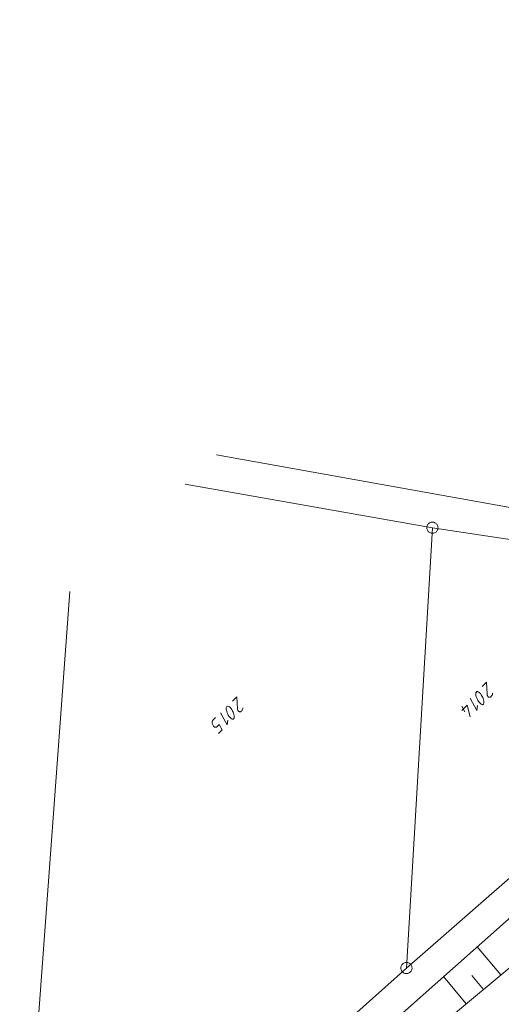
# Model space of a CAD drawing. Header units: metres. Extents: x 3425540 to 3446143, y 5432760 to 5444637.
# Tile 12 of 256: x 3434949 to 3435013, y 5437756 to 5437888. Entities that reach past the tile are written whole.
import ezdxf

# ---------------------------------------------------------------- set-up
doc = ezdxf.new("R2010")
doc.units = ezdxf.units.M
for name, color, linetype, lineweight in [('B_Böschung', 9, 'Continuous', 18), ('B_Flurgrenzen', 9, 'Continuous', 18), ('B_Gleisachse', 9, 'Continuous', 25)]:
    doc.layers.add(name, color=color, linetype=linetype, lineweight=lineweight)

msp = doc.modelspace()

# ---------------------------------------------------------------- linework, layer by layer
at = {"layer": 'B_Böschung'}
for p, q in [((3435026.42, 5437778.74), (3434989.93, 5437746.45)), ((3435033.67, 5437777.52), (3434999.09, 5437748.74)), ((3435012.97, 5437760.29), (3435009.83, 5437764.06)), ((3435008.35, 5437756.45), (3435005.33, 5437760.08)), ((3435010.66, 5437758.37), (3435009.12, 5437760.22))]:
    msp.add_line(p, q, dxfattribs=at)
at = {"layer": 'B_Flurgrenzen'}
for p, q in [((3435022.69, 5437821.15), (3434975.01, 5437829.66)), ((3434970.84, 5437825.77), (3435003.85, 5437819.96)), ((3435000.38, 5437761.22), (3435003.85, 5437819.96)), ((3435020.75, 5437817.4), (3435003.85, 5437819.96)), ((3434948.74, 5437720.56), (3434955.46, 5437811.43)), ((3435008.19, 5437795.41), (3435007.78, 5437796.14)), ((3435017.91, 5437776.52), (3435000.38, 5437761.22)), ((3434987.45, 5437749.69), (3435000.38, 5437761.22))]:
    msp.add_line(p, q, dxfattribs=at)
for points in [[(3435004.49, 5437819.57), (3435004.54, 5437819.66), (3435004.57, 5437819.74), (3435004.59, 5437819.84), (3435004.6, 5437819.93), (3435004.59, 5437820.02), (3435004.58, 5437820.12), (3435004.56, 5437820.21), (3435004.52, 5437820.29), (3435004.47, 5437820.38), (3435004.41, 5437820.45), (3435004.35, 5437820.51), (3435004.27, 5437820.57), (3435004.19, 5437820.62), (3435004.11, 5437820.66), (3435004.02, 5437820.69), (3435003.93, 5437820.71), (3435003.83, 5437820.71), (3435003.74, 5437820.7), (3435003.65, 5437820.68), (3435003.56, 5437820.65), (3435003.47, 5437820.61), (3435003.4, 5437820.56), (3435003.32, 5437820.49), (3435003.26, 5437820.43), (3435003.21, 5437820.35), (3435003.16, 5437820.26), (3435003.13, 5437820.18), (3435003.11, 5437820.08), (3435003.1, 5437819.99), (3435003.11, 5437819.9), (3435003.12, 5437819.8), (3435003.14, 5437819.71), (3435003.18, 5437819.63), (3435003.23, 5437819.54), (3435003.29, 5437819.47), (3435003.35, 5437819.41), (3435003.42, 5437819.35), (3435003.5, 5437819.3), (3435003.59, 5437819.26), (3435003.68, 5437819.23), (3435003.77, 5437819.21), (3435003.87, 5437819.21), (3435003.96, 5437819.22), (3435004.05, 5437819.24), (3435004.14, 5437819.28), (3435004.22, 5437819.31), (3435004.3, 5437819.36), (3435004.38, 5437819.43), (3435004.44, 5437819.49), (3435004.49, 5437819.57)], [(3435010.63, 5437797.17), (3435010.68, 5437797), (3435010.71, 5437796.8), (3435010.72, 5437796.69), (3435010.72, 5437796.61), (3435010.71, 5437796.54), (3435010.69, 5437796.48), (3435010.66, 5437796.43), (3435010.62, 5437796.39), (3435010.57, 5437796.36), (3435010.52, 5437796.35), (3435010.44, 5437796.37), (3435010.35, 5437796.42), (3435010.25, 5437796.5), (3435010.17, 5437796.59), (3435010.02, 5437796.76), (3435009.92, 5437796.9), (3435009.86, 5437797.03), (3435009.77, 5437797.22), (3435009.71, 5437797.41), (3435009.67, 5437797.57), (3435009.66, 5437797.71), (3435009.65, 5437797.78), (3435009.65, 5437797.86), (3435009.67, 5437797.94), (3435009.69, 5437797.98), (3435009.72, 5437798.03), (3435009.75, 5437798.06), (3435009.8, 5437798.09), (3435009.85, 5437798.09), (3435009.92, 5437798.08), (3435009.98, 5437798.06), (3435010.07, 5437798.01), (3435010.15, 5437797.95), (3435010.26, 5437797.82), (3435010.38, 5437797.66), (3435010.5, 5437797.44), (3435010.57, 5437797.31), (3435010.63, 5437797.17)], [(3435011.88, 5437797.89), (3435011.88, 5437797.83), (3435011.86, 5437797.73), (3435011.82, 5437797.64), (3435011.78, 5437797.56), (3435011.75, 5437797.51), (3435011.7, 5437797.44), (3435011.67, 5437797.41), (3435011.62, 5437797.38), (3435011.55, 5437797.35), (3435011.48, 5437797.34), (3435011.42, 5437797.34), (3435011.36, 5437797.36), (3435011.31, 5437797.4), (3435011.27, 5437797.44), (3435011.22, 5437797.51), (3435011.19, 5437797.56), (3435011.16, 5437797.63), (3435011.14, 5437797.73), (3435011.08, 5437799.34), (3435010.5, 5437798.78)], [(3434978.55, 5437795.95), (3434978.55, 5437795.89), (3434978.53, 5437795.79), (3434978.49, 5437795.7), (3434978.45, 5437795.62), (3434978.42, 5437795.57), (3434978.37, 5437795.5), (3434978.34, 5437795.47), (3434978.29, 5437795.44), (3434978.22, 5437795.41), (3434978.15, 5437795.4), (3434978.09, 5437795.4), (3434978.03, 5437795.42), (3434977.98, 5437795.45), (3434977.94, 5437795.5), (3434977.89, 5437795.57), (3434977.86, 5437795.62), (3434977.83, 5437795.69), (3434977.81, 5437795.79), (3434977.75, 5437797.4), (3434977.17, 5437796.84)], [(3435009.87, 5437796.24), (3435009.78, 5437795.58), (3435008.89, 5437797.22)], [(3434977.3, 5437795.23), (3434977.35, 5437795.06), (3434977.38, 5437794.86), (3434977.39, 5437794.75), (3434977.39, 5437794.67), (3434977.38, 5437794.6), (3434977.36, 5437794.54), (3434977.33, 5437794.49), (3434977.29, 5437794.45), (3434977.24, 5437794.42), (3434977.19, 5437794.41), (3434977.11, 5437794.43), (3434977.02, 5437794.48), (3434976.92, 5437794.56), (3434976.84, 5437794.65), (3434976.69, 5437794.82), (3434976.59, 5437794.96), (3434976.53, 5437795.09), (3434976.44, 5437795.28), (3434976.38, 5437795.46), (3434976.34, 5437795.63), (3434976.33, 5437795.77), (3434976.32, 5437795.84), (3434976.32, 5437795.92), (3434976.34, 5437796), (3434976.36, 5437796.04), (3434976.39, 5437796.09), (3434976.42, 5437796.12), (3434976.47, 5437796.14), (3434976.52, 5437796.15), (3434976.59, 5437796.14), (3434976.65, 5437796.12), (3434976.74, 5437796.07), (3434976.82, 5437796.01), (3434976.93, 5437795.88), (3434977.05, 5437795.71), (3434977.17, 5437795.5), (3434977.24, 5437795.37), (3434977.3, 5437795.23)], [(3435008.9, 5437794.72), (3435008.48, 5437796.27), (3435007.76, 5437795.57)], [(3434974.87, 5437794.62), (3434974.57, 5437794.32), (3434974.52, 5437794.25), (3434974.49, 5437794.18), (3434974.46, 5437794.11), (3434974.43, 5437794.03), (3434974.43, 5437793.93), (3434974.44, 5437793.84), (3434974.47, 5437793.75), (3434974.63, 5437793.47), (3434974.67, 5437793.42), (3434974.72, 5437793.39), (3434974.76, 5437793.36), (3434974.82, 5437793.34), (3434974.89, 5437793.33), (3434974.94, 5437793.34), (3434975, 5437793.36), (3434975.08, 5437793.41), (3434975.37, 5437793.7), (3434975.78, 5437792.99), (3434975.28, 5437792.5)], [(3434976.54, 5437794.3), (3434976.45, 5437793.64), (3434975.56, 5437795.28)], [(3434999.63, 5437761.28), (3434999.63, 5437761.19), (3434999.64, 5437761.1), (3434999.66, 5437761), (3434999.7, 5437760.92), (3434999.74, 5437760.83), (3434999.8, 5437760.75), (3434999.85, 5437760.68), (3434999.93, 5437760.62), (3435000, 5437760.57), (3435000.09, 5437760.53), (3435000.18, 5437760.5), (3435000.27, 5437760.48), (3435000.36, 5437760.47), (3435000.46, 5437760.48), (3435000.55, 5437760.49), (3435000.64, 5437760.52), (3435000.73, 5437760.56), (3435000.81, 5437760.6), (3435000.88, 5437760.66), (3435000.94, 5437760.73), (3435001, 5437760.81), (3435001.05, 5437760.88), (3435001.09, 5437760.98), (3435001.11, 5437761.06), (3435001.13, 5437761.16), (3435001.13, 5437761.25), (3435001.12, 5437761.34), (3435001.1, 5437761.44), (3435001.06, 5437761.52), (3435001.02, 5437761.6), (3435000.96, 5437761.69), (3435000.9, 5437761.76), (3435000.83, 5437761.82), (3435000.75, 5437761.87), (3435000.67, 5437761.91), (3435000.58, 5437761.94), (3435000.49, 5437761.96), (3435000.39, 5437761.97), (3435000.3, 5437761.96), (3435000.21, 5437761.95), (3435000.12, 5437761.92), (3435000.03, 5437761.88), (3434999.95, 5437761.84), (3434999.88, 5437761.78), (3434999.82, 5437761.71), (3434999.76, 5437761.63), (3434999.71, 5437761.55), (3434999.67, 5437761.46), (3434999.65, 5437761.38), (3434999.63, 5437761.28)]]:
    msp.add_lwpolyline(points, dxfattribs=at)
at = {"layer": 'B_Gleisachse'}
msp.add_arc((3433733.15, 5439324.54), 2026.03, 307.21422, 317.1954, dxfattribs=at)

doc.saveas('drawing.dxf')
